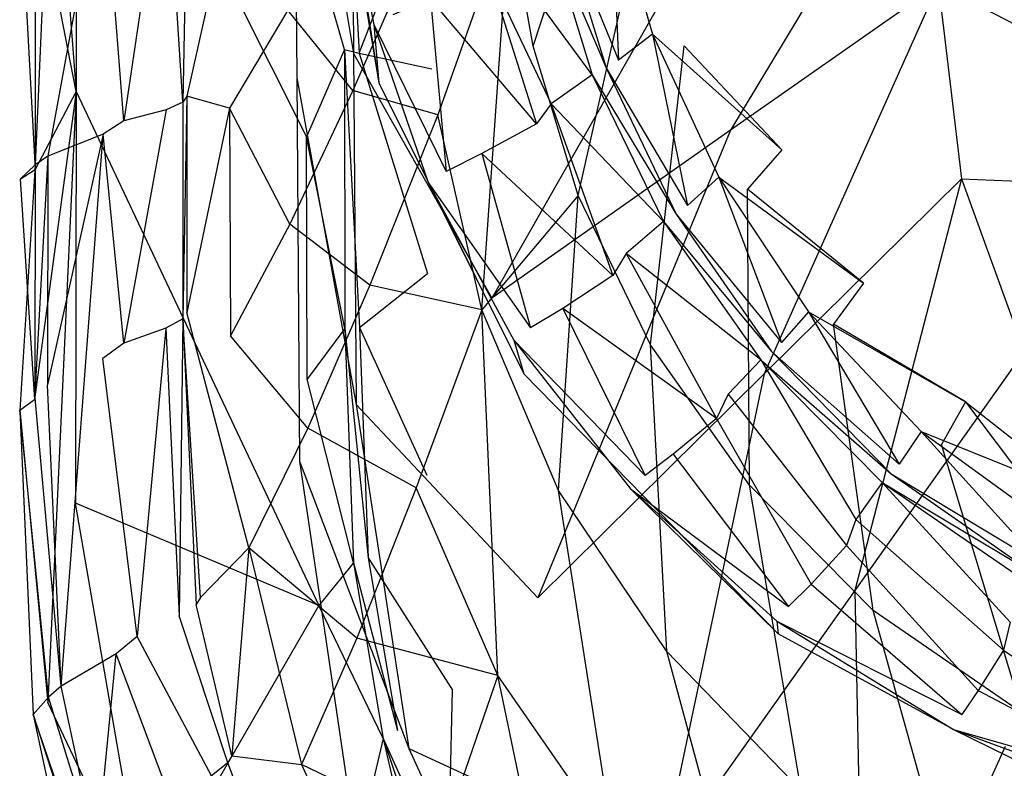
# Model space of a CAD drawing. Extents: x 0 to 0.37, y -0.725 to 0.
# Tile 4 of 21: x 0 to 0.132, y -0.58 to -0.48. Entities that reach past the tile are written whole.
import ezdxf

# ---------------------------------------------------------------- set-up
doc = ezdxf.new("R2010")
doc.units = 0
doc.layers.add('L0_HOMMAGE_666210_KERAMIK___REP', color=7, linetype='CONTINUOUS')

msp = doc.modelspace()

# ---------------------------------------------------------------- linework, layer by layer
at = {"layer": 'L0_HOMMAGE_666210_KERAMIK___REP', "color": 8}
for points, invisible_edges in [([(0.00755, -0.489591, 0.390266), (0.00208, -0.418592, 0.388645), (0.00208, -0.461487, 0.388645), (0.00755, -0.489591, 0.390266)], 13), ([(0.00208, -0.418592, 0.388645), (0.00755, -0.489591, 0.390266), (0.00755, -0.434507, 0.390266), (0.00208, -0.418592, 0.388645)], 14), ([(0.03837, -0.495616, 0.390266), (0.00755, -0.434507, 0.390266), (0.00755, -0.489591, 0.390266), (0.03837, -0.495616, 0.390266)], 13), ([(0.00755, -0.434507, 0.390266), (0.03837, -0.495616, 0.390266), (0.03822, -0.466066, 0.390266), (0.00755, -0.434507, 0.390266)], 14), ([(0.04465, -0.484511, 0.296008), (0.03678, -0.438122, 0.333329), (0.03704, -0.487744, 0.33713), (0.04465, -0.484511, 0.296008)], 13), ([(0.03678, -0.438122, 0.333329), (0.04465, -0.484511, 0.296008), (0.04441, -0.439096, 0.293237), (0.03678, -0.438122, 0.333329)], 14), ([(0.06285, -0.476307, 0.265389), (0.04441, -0.439096, 0.293237), (0.04465, -0.484511, 0.296008), (0.06285, -0.476307, 0.265389)], 13), ([(0.04073, -0.441596), (0.04803, -0.488407), (0.04357, -0.461688, 0.011626), (0.04073, -0.441596)], 14), ([(0.04323, -0.445191, 0.388445), (0.03822, -0.466066, 0.390266), (0.04345, -0.483959, 0.388445), (0.04323, -0.445191, 0.388445)], 14), ([(0.04345, -0.483959, 0.388445), (0.04541, -0.48443, 0.382413), (0.04323, -0.445191, 0.388445), (0.04345, -0.483959, 0.388445)], 14), ([(0.04519, -0.446295, 0.382413), (0.04323, -0.445191, 0.388445), (0.04541, -0.48443, 0.382413), (0.04519, -0.446295, 0.382413)], 13), ([(0.04541, -0.48443, 0.382413), (0.05556, -0.458123, 0.308751), (0.04519, -0.446295, 0.382413), (0.04541, -0.48443, 0.382413)], 14), ([(0.08073, -0.447038, 0.204991), (0.06865, -0.483507, 0.220685), (0.06551, -0.465604, 0.220685), (0.08073, -0.447038, 0.204991)], 13), ([(0.06865, -0.483507, 0.220685), (0.08073, -0.447038, 0.204991), (0.08352, -0.464248, 0.204991), (0.06865, -0.483507, 0.220685)], 14), ([(0.095031, -0.494753, 0.242152), (0.122667, -0.448795, 0.217895), (0.094814, -0.461547, 0.241882), (0.095031, -0.494753, 0.242152)], 13), ([(0.122667, -0.448795, 0.217895), (0.095031, -0.494753, 0.242152), (0.122816, -0.475273, 0.217955), (0.122667, -0.448795, 0.217895)], 14), ([(0.02185, -0.454709, 0.320595), (0.02257, -0.453926, 0.316744), (0.02181, -0.490987, 0.320595), (0.02185, -0.454709, 0.320595)], 13), ([(0.02237, -0.490184, 0.316744), (0.02181, -0.490987, 0.320595), (0.02257, -0.453926, 0.316744), (0.02237, -0.490184, 0.316744)], 14), ([(0.02257, -0.453926, 0.316744), (0.02863, -0.461788, 0.290026), (0.02237, -0.490184, 0.316744), (0.02257, -0.453926, 0.316744)], 13), ([(0.01957, -0.492021, 0.325086), (0.01394, -0.493477, 0.331278), (0.01957, -0.455483, 0.325086), (0.01957, -0.492021, 0.325086)], 14), ([(0.01394, -0.456226, 0.331278), (0.01957, -0.455483, 0.325086), (0.01394, -0.493477, 0.331278), (0.01394, -0.456226, 0.331278)], 13), ([(0.02181, -0.490987, 0.320595), (0.01957, -0.455483, 0.325086), (0.02185, -0.454709, 0.320595), (0.02181, -0.490987, 0.320595)], 14), ([(0.01957, -0.455483, 0.325086), (0.02181, -0.490987, 0.320595), (0.01957, -0.492021, 0.325086), (0.01957, -0.455483, 0.325086)], 13), ([(0.01394, -0.493477, 0.331278), (0.01115, -0.457742, 0.33826), (0.01394, -0.456226, 0.331278), (0.01394, -0.493477, 0.331278)], 14), ([(0.01115, -0.495275, 0.33826), (0.00376, -0.498207, 0.343802), (0.01115, -0.457742, 0.33826), (0.01115, -0.495275, 0.33826)], 14), ([(0.00377, -0.459941, 0.343802), (0.01115, -0.457742, 0.33826), (0.00376, -0.498207, 0.343802), (0.00377, -0.459941, 0.343802)], 13), ([(0.01115, -0.457742, 0.33826), (0.01394, -0.493477, 0.331278), (0.01115, -0.495275, 0.33826), (0.01115, -0.457742, 0.33826)], 13), ([(0.05556, -0.458123, 0.308751), (0.04541, -0.48443, 0.382413), (0.05512, -0.486559, 0.313313), (0.05556, -0.458123, 0.308751)], 13), ([(0.00376, -0.498207, 0.343802), (0.00208, -0.499371, 0.349704), (0.00377, -0.459941, 0.343802), (0.00376, -0.498207, 0.343802)], 14), ([(0.00209, -0.460945, 0.349704), (0.00377, -0.459941, 0.343802), (0.00208, -0.499371, 0.349704), (0.00209, -0.460945, 0.349704)], 13), ([(0.00209, -0.460945, 0.349704), (0.00208, -0.499371, 0.349704), (0.00008, -0.462672, 0.382253), (0.00209, -0.460945, 0.349704)], 14), ([(0.00208, -0.461487, 0.388645), (0.00008, -0.462672, 0.382253), (0.00207, -0.499984, 0.388645), (0.00208, -0.461487, 0.388645)], 13), ([(0.00755, -0.489591, 0.390266), (0.00208, -0.461487, 0.388645), (0.00207, -0.499984, 0.388645), (0.00755, -0.489591, 0.390266)], 14), ([(0.02804, -0.4918, 0.290026), (0.02237, -0.490184, 0.316744), (0.02863, -0.461788, 0.290026), (0.02804, -0.4918, 0.290026)], 14), ([(0.02863, -0.461788, 0.290026), (0.03587, -0.478697, 0.267069), (0.02804, -0.4918, 0.290026), (0.02863, -0.461788, 0.290026)], 13), ([(0.04357, -0.461688, 0.011626), (0.04803, -0.488407), (0.04735, -0.480625, 0.011626), (0.04357, -0.461688, 0.011626)], 14), ([(0.04991, -0.47931, 0.019258), (0.04357, -0.461688, 0.011626), (0.04735, -0.480625, 0.011626), (0.04991, -0.47931, 0.019258)], 13), ([(0.06314, -0.517194, 0.266549), (0.094814, -0.461547, 0.241882), (0.06285, -0.476307, 0.265389), (0.06314, -0.517194, 0.266549)], 13), ([(0.094814, -0.461547, 0.241882), (0.06314, -0.517194, 0.266549), (0.095031, -0.494753, 0.242152), (0.094814, -0.461547, 0.241882)], 14), ([(0.00007, -0.501309, 0.382253), (0.00207, -0.499984, 0.388645), (0.00008, -0.462672, 0.382253), (0.00007, -0.501309, 0.382253)], 14), ([(0.00208, -0.499371, 0.349704), (0.00007, -0.501309, 0.382253), (0.00008, -0.462672, 0.382253), (0.00208, -0.499371, 0.349704)], 14), ([(0.08007, -0.485364, 0.045408), (0.07904, -0.462772, 0.049369), (0.07423, -0.465915, 0.045408), (0.08007, -0.485364, 0.045408)], 13), ([(0.07904, -0.462772, 0.049369), (0.08007, -0.485364, 0.045408), (0.08463, -0.4819, 0.049369), (0.07904, -0.462772, 0.049369)], 14), ([(0.07904, -0.462772, 0.049369), (0.08463, -0.4819, 0.049369), (0.093897, -0.478416, 0.181374), (0.07904, -0.462772, 0.049369)], 14), ([(0.04453, -0.489431, 0.248684), (0.03587, -0.478697, 0.267069), (0.04431, -0.463505, 0.248684), (0.04453, -0.489431, 0.248684)], 14), ([(0.04431, -0.463505, 0.248684), (0.05386, -0.468064, 0.233379), (0.04453, -0.489431, 0.248684), (0.04431, -0.463505, 0.248684)], 13), ([(0.08352, -0.464248, 0.204991), (0.07469, -0.503478, 0.220685), (0.06865, -0.483507, 0.220685), (0.08352, -0.464248, 0.204991)], 13), ([(0.07469, -0.503478, 0.220685), (0.08352, -0.464248, 0.204991), (0.088867, -0.483446, 0.204991), (0.07469, -0.503478, 0.220685)], 14), ([(0.08352, -0.464248, 0.204991), (0.093897, -0.478416, 0.181374), (0.088867, -0.483446, 0.204991), (0.08352, -0.464248, 0.204991)], 14), ([(0.122816, -0.475273, 0.217955), (0.139464, -0.483898, 0.175522), (0.137054, -0.463495, 0.175612), (0.122816, -0.475273, 0.217955)], 14), ([(0.06551, -0.465604, 0.220685), (0.05592, -0.492684, 0.233379), (0.05386, -0.468064, 0.233379), (0.06551, -0.465604, 0.220685)], 14), ([(0.06551, -0.465604, 0.220685), (0.06178, -0.51876, 0.233379), (0.05592, -0.492684, 0.233379), (0.06551, -0.465604, 0.220685)], 13), ([(0.06178, -0.51876, 0.233379), (0.06551, -0.465604, 0.220685), (0.06865, -0.483507, 0.220685), (0.06178, -0.51876, 0.233379)], 14), ([(0.07247, -0.466869, 0.040572), (0.08007, -0.485364, 0.045408), (0.07423, -0.465915, 0.045408), (0.07247, -0.466869, 0.040572)], 14), ([(0.03837, -0.495616, 0.390266), (0.04345, -0.483959, 0.388445), (0.03822, -0.466066, 0.390266), (0.03837, -0.495616, 0.390266)], 13), ([(0.07052, -0.467732, 0.031849), (0.0784, -0.486409, 0.040572), (0.07247, -0.466869, 0.040572), (0.07052, -0.467732, 0.031849)], 14), ([(0.08007, -0.485364, 0.045408), (0.07247, -0.466869, 0.040572), (0.0784, -0.486409, 0.040572), (0.08007, -0.485364, 0.045408)], 13), ([(0.05592, -0.492684, 0.233379), (0.04453, -0.489431, 0.248684), (0.05386, -0.468064, 0.233379), (0.05592, -0.492684, 0.233379)], 14), ([(0.07052, -0.467732, 0.031849), (0.0647, -0.471227, 0.029357), (0.07656, -0.487352, 0.031849), (0.07052, -0.467732, 0.031849)], 14), ([(0.0784, -0.486409, 0.040572), (0.07052, -0.467732, 0.031849), (0.07656, -0.487352, 0.031849), (0.0784, -0.486409, 0.040572)], 13), ([(0.06266, -0.473586, 0.026272), (0.07104, -0.491228, 0.029357), (0.0647, -0.471227, 0.029357), (0.06266, -0.473586, 0.026272)], 14), ([(0.07104, -0.491228, 0.029357), (0.07656, -0.487352, 0.031849), (0.0647, -0.471227, 0.029357), (0.07104, -0.491228, 0.029357)], 13), ([(0.06266, -0.473586, 0.026272), (0.05493, -0.477171, 0.022975), (0.06911, -0.493889, 0.026272), (0.06266, -0.473586, 0.026272)], 14), ([(0.07104, -0.491228, 0.029357), (0.06266, -0.473586, 0.026272), (0.06911, -0.493889, 0.026272), (0.07104, -0.491228, 0.029357)], 13), ([(0.04465, -0.484511, 0.296008), (0.06314, -0.517194, 0.266549), (0.06285, -0.476307, 0.265389), (0.04465, -0.484511, 0.296008)], 14), ([(0.099554, -0.527325, 0.242412), (0.122816, -0.475273, 0.217955), (0.095031, -0.494753, 0.242152), (0.099554, -0.527325, 0.242412)], 13), ([(0.122816, -0.475273, 0.217955), (0.099554, -0.527325, 0.242412), (0.125943, -0.501249, 0.218015), (0.122816, -0.475273, 0.217955)], 14), ([(0.139464, -0.483898, 0.175522), (0.122816, -0.475273, 0.217955), (0.125943, -0.501249, 0.218015), (0.139464, -0.483898, 0.175522)], 13), ([(0.05703, -0.500255, 0.019258), (0.05493, -0.477171, 0.022975), (0.04991, -0.47931, 0.019258), (0.05703, -0.500255, 0.019258)], 13), ([(0.05493, -0.477171, 0.022975), (0.05703, -0.500255, 0.019258), (0.06179, -0.497885, 0.022975), (0.05493, -0.477171, 0.022975)], 14), ([(0.06179, -0.497885, 0.022975), (0.06911, -0.493889, 0.026272), (0.05493, -0.477171, 0.022975), (0.06179, -0.497885, 0.022975)], 13), ([(0.0361, -0.507334, 0.267069), (0.02804, -0.4918, 0.290026), (0.03587, -0.478697, 0.267069), (0.0361, -0.507334, 0.267069)], 14), ([(0.03587, -0.478697, 0.267069), (0.04453, -0.489431, 0.248684), (0.0361, -0.507334, 0.267069), (0.03587, -0.478697, 0.267069)], 13), ([(0.08463, -0.4819, 0.049369), (0.101914, -0.497363, 0.181374), (0.093897, -0.478416, 0.181374), (0.08463, -0.4819, 0.049369)], 14), ([(0.101914, -0.497363, 0.181374), (0.088867, -0.483446, 0.204991), (0.093897, -0.478416, 0.181374), (0.101914, -0.497363, 0.181374)], 14), ([(0.04735, -0.480625, 0.011626), (0.05703, -0.500255, 0.019258), (0.04991, -0.47931, 0.019258), (0.04735, -0.480625, 0.011626)], 14), ([(0.05703, -0.500255, 0.019258), (0.04735, -0.480625, 0.011626), (0.0546, -0.501731, 0.011626), (0.05703, -0.500255, 0.019258)], 13), ([(0.04735, -0.480625, 0.011626), (0.04803, -0.488407), (0.0546, -0.501731, 0.011626), (0.04735, -0.480625, 0.011626)], 14), ([(0.089308, -0.504813, 0.045408), (0.08463, -0.4819, 0.049369), (0.08007, -0.485364, 0.045408), (0.089308, -0.504813, 0.045408)], 13), ([(0.101914, -0.497363, 0.181374), (0.08463, -0.4819, 0.049369), (0.093463, -0.501028, 0.049369), (0.101914, -0.497363, 0.181374)], 13), ([(0.08463, -0.4819, 0.049369), (0.089308, -0.504813, 0.045408), (0.093463, -0.501028, 0.049369), (0.08463, -0.4819, 0.049369)], 14), ([(0.04345, -0.483959, 0.388445), (0.03837, -0.495616, 0.390266), (0.04348, -0.521281, 0.388445), (0.04345, -0.483959, 0.388445)], 14), ([(0.04541, -0.48443, 0.382413), (0.04345, -0.483959, 0.388445), (0.04544, -0.52114, 0.382413), (0.04541, -0.48443, 0.382413)], 13), ([(0.04345, -0.483959, 0.388445), (0.04348, -0.521281, 0.388445), (0.04544, -0.52114, 0.382413), (0.04345, -0.483959, 0.388445)], 14), ([(0.04544, -0.52114, 0.382413), (0.05451, -0.513911, 0.317654), (0.04541, -0.48443, 0.382413), (0.04544, -0.52114, 0.382413)], 14), ([(0.04541, -0.48443, 0.382413), (0.05451, -0.513911, 0.317654), (0.05512, -0.486559, 0.313313), (0.04541, -0.48443, 0.382413)], 14), ([(0.07469, -0.503478, 0.220685), (0.06178, -0.51876, 0.233379), (0.06865, -0.483507, 0.220685), (0.07469, -0.503478, 0.220685)], 14), ([(0.088867, -0.483446, 0.204991), (0.08436, -0.523439, 0.220685), (0.07469, -0.503478, 0.220685), (0.088867, -0.483446, 0.204991)], 13), ([(0.08436, -0.523439, 0.220685), (0.088867, -0.483446, 0.204991), (0.097327, -0.502635, 0.204991), (0.08436, -0.523439, 0.220685)], 14), ([(0.088867, -0.483446, 0.204991), (0.101914, -0.497363, 0.181374), (0.097327, -0.502635, 0.204991), (0.088867, -0.483446, 0.204991)], 13), ([(0.125943, -0.501249, 0.218015), (0.145924, -0.502052, 0.175452), (0.139464, -0.483898, 0.175522), (0.125943, -0.501249, 0.218015)], 14), ([(0.03704, -0.487744, 0.33713), (0.04499, -0.531422, 0.298879), (0.04465, -0.484511, 0.296008), (0.03704, -0.487744, 0.33713)], 14), ([(0.06314, -0.517194, 0.266549), (0.04465, -0.484511, 0.296008), (0.04499, -0.531422, 0.298879), (0.06314, -0.517194, 0.266549)], 13), ([(0.0784, -0.486409, 0.040572), (0.089308, -0.504813, 0.045408), (0.08007, -0.485364, 0.045408), (0.0784, -0.486409, 0.040572)], 14), ([(0.07656, -0.487352, 0.031849), (0.087782, -0.505958, 0.040572), (0.0784, -0.486409, 0.040572), (0.07656, -0.487352, 0.031849)], 14), ([(0.089308, -0.504813, 0.045408), (0.0784, -0.486409, 0.040572), (0.087782, -0.505958, 0.040572), (0.089308, -0.504813, 0.045408)], 13), ([(0.04499, -0.531422, 0.298879), (0.03704, -0.487744, 0.33713), (0.0374, -0.539023, 0.341061), (0.04499, -0.531422, 0.298879)], 13), ([(0.04803, -0.488407), (0.0674, -0.527325), (0.0546, -0.501731, 0.011626), (0.04803, -0.488407)], 14), ([(0.07656, -0.487352, 0.031849), (0.07104, -0.491228, 0.029357), (0.086099, -0.506972, 0.031849), (0.07656, -0.487352, 0.031849)], 14), ([(0.087782, -0.505958, 0.040572), (0.07656, -0.487352, 0.031849), (0.086099, -0.506972, 0.031849), (0.087782, -0.505958, 0.040572)], 13), ([(0.00755, -0.489591, 0.390266), (0.00207, -0.499984, 0.388645), (0.002, -0.530749, 0.388645), (0.00755, -0.489591, 0.390266)], 14), ([(0.00376, -0.571304, 0.388645), (0.00755, -0.489591, 0.390266), (0.002, -0.530749, 0.388645), (0.00376, -0.571304, 0.388645)], 13), ([(0.00755, -0.489591, 0.390266), (0.00376, -0.571304, 0.388645), (0.00748, -0.544616, 0.390266), (0.00755, -0.489591, 0.390266)], 14), ([(0.03999, -0.558331, 0.390266), (0.00755, -0.489591, 0.390266), (0.00748, -0.544616, 0.390266), (0.03999, -0.558331, 0.390266)], 13), ([(0.00755, -0.489591, 0.390266), (0.03999, -0.558331, 0.390266), (0.03844, -0.528038, 0.390266), (0.00755, -0.489591, 0.390266)], 14), ([(0.03844, -0.528038, 0.390266), (0.03837, -0.495616, 0.390266), (0.00755, -0.489591, 0.390266), (0.03844, -0.528038, 0.390266)], 14), ([(0.04683, -0.515477, 0.248684), (0.0361, -0.507334, 0.267069), (0.04453, -0.489431, 0.248684), (0.04683, -0.515477, 0.248684)], 14), ([(0.04453, -0.489431, 0.248684), (0.05592, -0.492684, 0.233379), (0.04683, -0.515477, 0.248684), (0.04453, -0.489431, 0.248684)], 13), ([(0.02181, -0.490987, 0.320595), (0.02181, -0.519975, 0.320595), (0.01957, -0.492021, 0.325086), (0.02181, -0.490987, 0.320595)], 14), ([(0.02181, -0.490987, 0.320595), (0.02237, -0.490184, 0.316744), (0.02181, -0.519975, 0.320595), (0.02181, -0.490987, 0.320595)], 13), ([(0.02237, -0.490184, 0.316744), (0.02235, -0.519122, 0.316744), (0.02181, -0.519975, 0.320595), (0.02237, -0.490184, 0.316744)], 14), ([(0.02237, -0.490184, 0.316744), (0.02804, -0.4918, 0.290026), (0.02235, -0.519122, 0.316744), (0.02237, -0.490184, 0.316744)], 13), ([(0.01956, -0.52123, 0.325086), (0.01392, -0.523249, 0.331278), (0.01957, -0.492021, 0.325086), (0.01956, -0.52123, 0.325086)], 14), ([(0.01394, -0.493477, 0.331278), (0.01957, -0.492021, 0.325086), (0.01392, -0.523249, 0.331278), (0.01394, -0.493477, 0.331278)], 13), ([(0.02181, -0.519975, 0.320595), (0.01956, -0.52123, 0.325086), (0.01957, -0.492021, 0.325086), (0.02181, -0.519975, 0.320595)], 14), ([(0.02804, -0.4918, 0.290026), (0.0282, -0.522244, 0.290026), (0.02235, -0.519122, 0.316744), (0.02804, -0.4918, 0.290026)], 14), ([(0.02804, -0.4918, 0.290026), (0.0361, -0.507334, 0.267069), (0.0282, -0.522244, 0.290026), (0.02804, -0.4918, 0.290026)], 13), ([(0.07931, -0.514192, 0.026272), (0.07104, -0.491228, 0.029357), (0.06911, -0.493889, 0.026272), (0.07931, -0.514192, 0.026272)], 13), ([(0.08107, -0.51123, 0.029357), (0.086099, -0.506972, 0.031849), (0.07104, -0.491228, 0.029357), (0.08107, -0.51123, 0.029357)], 13), ([(0.07104, -0.491228, 0.029357), (0.07931, -0.514192, 0.026272), (0.08107, -0.51123, 0.029357), (0.07104, -0.491228, 0.029357)], 14), ([(0.01392, -0.523249, 0.331278), (0.01115, -0.495275, 0.33826), (0.01394, -0.493477, 0.331278), (0.01392, -0.523249, 0.331278)], 14), ([(0.06178, -0.51876, 0.233379), (0.04683, -0.515477, 0.248684), (0.05592, -0.492684, 0.233379), (0.06178, -0.51876, 0.233379)], 14), ([(0.06911, -0.493889, 0.026272), (0.06179, -0.497885, 0.022975), (0.07931, -0.514192, 0.026272), (0.06911, -0.493889, 0.026272)], 14), ([(0.06927, -0.557297, 0.267689), (0.095031, -0.494753, 0.242152), (0.06314, -0.517194, 0.266549), (0.06927, -0.557297, 0.267689)], 13), ([(0.095031, -0.494753, 0.242152), (0.06927, -0.557297, 0.267689), (0.099554, -0.527325, 0.242412), (0.095031, -0.494753, 0.242152)], 14), ([(0.01115, -0.495275, 0.33826), (0.00556, -0.569095, 0.343802), (0.00372, -0.528791, 0.343802), (0.01115, -0.495275, 0.33826)], 13), ([(0.00376, -0.498207, 0.343802), (0.01115, -0.495275, 0.33826), (0.00372, -0.528791, 0.343802), (0.00376, -0.498207, 0.343802)], 13), ([(0.00556, -0.569095, 0.343802), (0.01115, -0.495275, 0.33826), (0.01111, -0.525267, 0.33826), (0.00556, -0.569095, 0.343802)], 14), ([(0.01115, -0.495275, 0.33826), (0.01392, -0.523249, 0.331278), (0.01111, -0.525267, 0.33826), (0.01115, -0.495275, 0.33826)], 13), ([(0.03844, -0.528038, 0.390266), (0.04348, -0.521281, 0.388445), (0.03837, -0.495616, 0.390266), (0.03844, -0.528038, 0.390266)], 13), ([(0.093463, -0.501028, 0.049369), (0.112819, -0.515216, 0.181374), (0.101914, -0.497363, 0.181374), (0.093463, -0.501028, 0.049369)], 14), ([(0.112819, -0.515216, 0.181374), (0.097327, -0.502635, 0.204991), (0.101914, -0.497363, 0.181374), (0.112819, -0.515216, 0.181374)], 14), ([(0.00208, -0.499371, 0.349704), (0.00376, -0.498207, 0.343802), (0.00203, -0.530086, 0.349704), (0.00208, -0.499371, 0.349704)], 13), ([(0.00376, -0.498207, 0.343802), (0.00372, -0.528791, 0.343802), (0.00203, -0.530086, 0.349704), (0.00376, -0.498207, 0.343802)], 14), ([(0.06829, -0.5212, 0.019258), (0.06179, -0.497885, 0.022975), (0.05703, -0.500255, 0.019258), (0.06829, -0.5212, 0.019258)], 13), ([(0.06179, -0.497885, 0.022975), (0.06829, -0.5212, 0.019258), (0.07263, -0.51859, 0.022975), (0.06179, -0.497885, 0.022975)], 14), ([(0.07263, -0.51859, 0.022975), (0.07931, -0.514192, 0.026272), (0.06179, -0.497885, 0.022975), (0.07263, -0.51859, 0.022975)], 13), ([(0.00007, -0.501309, 0.382253), (0.00208, -0.499371, 0.349704), (0, -0.532195, 0.382253), (0.00007, -0.501309, 0.382253)], 13), ([(0.00208, -0.499371, 0.349704), (0.00203, -0.530086, 0.349704), (0, -0.532195, 0.382253), (0.00208, -0.499371, 0.349704)], 14), ([(0.00207, -0.499984, 0.388645), (0.00007, -0.501309, 0.382253), (0.002, -0.530749, 0.388645), (0.00207, -0.499984, 0.388645)], 13), ([(0.0546, -0.501731, 0.011626), (0.06829, -0.5212, 0.019258), (0.05703, -0.500255, 0.019258), (0.0546, -0.501731, 0.011626)], 14), ([(0, -0.532195, 0.382253), (0.002, -0.530749, 0.388645), (0.00007, -0.501309, 0.382253), (0, -0.532195, 0.382253)], 14), ([(0.101867, -0.523138, 0.045408), (0.093463, -0.501028, 0.049369), (0.089308, -0.504813, 0.045408), (0.101867, -0.523138, 0.045408)], 13), ([(0.112819, -0.515216, 0.181374), (0.093463, -0.501028, 0.049369), (0.105477, -0.519041, 0.049369), (0.112819, -0.515216, 0.181374)], 13), ([(0.093463, -0.501028, 0.049369), (0.101867, -0.523138, 0.045408), (0.105477, -0.519041, 0.049369), (0.093463, -0.501028, 0.049369)], 14), ([(0.111676, -0.556303, 0.242652), (0.125943, -0.501249, 0.218015), (0.099554, -0.527325, 0.242412), (0.111676, -0.556303, 0.242652)], 13), ([(0.125943, -0.501249, 0.218015), (0.111676, -0.556303, 0.242652), (0.134321, -0.524353, 0.218065), (0.125943, -0.501249, 0.218015)], 14), ([(0.145924, -0.502052, 0.175452), (0.125943, -0.501249, 0.218015), (0.134321, -0.524353, 0.218065), (0.145924, -0.502052, 0.175452)], 13), ([(0.06829, -0.5212, 0.019258), (0.0546, -0.501731, 0.011626), (0.06608, -0.522837, 0.011626), (0.06829, -0.5212, 0.019258)], 13), ([(0.0546, -0.501731, 0.011626), (0.0674, -0.527325), (0.06608, -0.522837, 0.011626), (0.0546, -0.501731, 0.011626)], 14), ([(0.097327, -0.502635, 0.204991), (0.097562, -0.542246, 0.220685), (0.08436, -0.523439, 0.220685), (0.097327, -0.502635, 0.204991)], 13), ([(0.097562, -0.542246, 0.220685), (0.097327, -0.502635, 0.204991), (0.108834, -0.520708, 0.204991), (0.097562, -0.542246, 0.220685)], 14), ([(0.097327, -0.502635, 0.204991), (0.112819, -0.515216, 0.181374), (0.108834, -0.520708, 0.204991), (0.097327, -0.502635, 0.204991)], 13), ([(0.07469, -0.503478, 0.220685), (0.07206, -0.542939, 0.233379), (0.06178, -0.51876, 0.233379), (0.07469, -0.503478, 0.220685)], 13), ([(0.07206, -0.542939, 0.233379), (0.07469, -0.503478, 0.220685), (0.08436, -0.523439, 0.220685), (0.07206, -0.542939, 0.233379)], 14), ([(0.087782, -0.505958, 0.040572), (0.101867, -0.523138, 0.045408), (0.089308, -0.504813, 0.045408), (0.087782, -0.505958, 0.040572)], 14), ([(0.086099, -0.506972, 0.031849), (0.100542, -0.524363, 0.040572), (0.087782, -0.505958, 0.040572), (0.086099, -0.506972, 0.031849)], 14), ([(0.101867, -0.523138, 0.045408), (0.087782, -0.505958, 0.040572), (0.100542, -0.524363, 0.040572), (0.101867, -0.523138, 0.045408)], 13), ([(0.03852, -0.534615, 0.267069), (0.0282, -0.522244, 0.290026), (0.0361, -0.507334, 0.267069), (0.03852, -0.534615, 0.267069)], 14), ([(0.0361, -0.507334, 0.267069), (0.04683, -0.515477, 0.248684), (0.03852, -0.534615, 0.267069), (0.0361, -0.507334, 0.267069)], 13), ([(0.086099, -0.506972, 0.031849), (0.08107, -0.51123, 0.029357), (0.099079, -0.525447, 0.031849), (0.086099, -0.506972, 0.031849)], 14), ([(0.100542, -0.524363, 0.040572), (0.086099, -0.506972, 0.031849), (0.099079, -0.525447, 0.031849), (0.100542, -0.524363, 0.040572)], 13), ([(0.093179, -0.53332, 0.026272), (0.08107, -0.51123, 0.029357), (0.07931, -0.514192, 0.026272), (0.093179, -0.53332, 0.026272)], 13), ([(0.099079, -0.525447, 0.031849), (0.08107, -0.51123, 0.029357), (0.09471, -0.530056, 0.029357), (0.099079, -0.525447, 0.031849)], 14), ([(0.08107, -0.51123, 0.029357), (0.093179, -0.53332, 0.026272), (0.09471, -0.530056, 0.029357), (0.08107, -0.51123, 0.029357)], 14), ([(0.05451, -0.513911, 0.317654), (0.04544, -0.52114, 0.382413), (0.05444, -0.54088, 0.321875), (0.05451, -0.513911, 0.317654)], 13), ([(0.07931, -0.514192, 0.026272), (0.07263, -0.51859, 0.022975), (0.093179, -0.53332, 0.026272), (0.07931, -0.514192, 0.026272)], 14), ([(0.053, -0.542567, 0.248684), (0.03852, -0.534615, 0.267069), (0.04683, -0.515477, 0.248684), (0.053, -0.542567, 0.248684)], 14), ([(0.04683, -0.515477, 0.248684), (0.06178, -0.51876, 0.233379), (0.053, -0.542567, 0.248684), (0.04683, -0.515477, 0.248684)], 13), ([(0.105477, -0.519041, 0.049369), (0.126471, -0.53109, 0.181374), (0.112819, -0.515216, 0.181374), (0.105477, -0.519041, 0.049369)], 14), ([(0.126471, -0.53109, 0.181374), (0.108834, -0.520708, 0.204991), (0.112819, -0.515216, 0.181374), (0.126471, -0.53109, 0.181374)], 14), ([(0.04499, -0.531422, 0.298879), (0.06927, -0.557297, 0.267689), (0.06314, -0.517194, 0.266549), (0.04499, -0.531422, 0.298879)], 14), ([(0.08361, -0.540931, 0.019258), (0.07263, -0.51859, 0.022975), (0.06829, -0.5212, 0.019258), (0.08361, -0.540931, 0.019258)], 13), ([(0.07263, -0.51859, 0.022975), (0.08361, -0.540931, 0.019258), (0.087378, -0.538099, 0.022975), (0.07263, -0.51859, 0.022975)], 14), ([(0.093179, -0.53332, 0.026272), (0.07263, -0.51859, 0.022975), (0.087378, -0.538099, 0.022975), (0.093179, -0.53332, 0.026272)], 14), ([(0.01956, -0.52123, 0.325086), (0.02181, -0.519975, 0.320595), (0.02134, -0.559717, 0.325086), (0.01956, -0.52123, 0.325086)], 13), ([(0.02181, -0.519975, 0.320595), (0.0236, -0.558171, 0.320595), (0.02134, -0.559717, 0.325086), (0.02181, -0.519975, 0.320595)], 14), ([(0.02417, -0.557247, 0.316744), (0.02181, -0.519975, 0.320595), (0.02235, -0.519122, 0.316744), (0.02417, -0.557247, 0.316744)], 14), ([(0.02181, -0.519975, 0.320595), (0.02417, -0.557247, 0.316744), (0.0236, -0.558171, 0.320595), (0.02181, -0.519975, 0.320595)], 13), ([(0.02235, -0.519122, 0.316744), (0.03065, -0.55059, 0.290026), (0.02417, -0.557247, 0.316744), (0.02235, -0.519122, 0.316744)], 13), ([(0.03065, -0.55059, 0.290026), (0.02235, -0.519122, 0.316744), (0.0282, -0.522244, 0.290026), (0.03065, -0.55059, 0.290026)], 14), ([(0.06178, -0.51876, 0.233379), (0.06395, -0.567679, 0.248684), (0.053, -0.542567, 0.248684), (0.06178, -0.51876, 0.233379)], 13), ([(0.06395, -0.567679, 0.248684), (0.06178, -0.51876, 0.233379), (0.07206, -0.542939, 0.233379), (0.06395, -0.567679, 0.248684)], 14), ([(0.11759, -0.539424, 0.045408), (0.105477, -0.519041, 0.049369), (0.101867, -0.523138, 0.045408), (0.11759, -0.539424, 0.045408)], 13), ([(0.126471, -0.53109, 0.181374), (0.105477, -0.519041, 0.049369), (0.120517, -0.535067, 0.049369), (0.126471, -0.53109, 0.181374)], 13), ([(0.105477, -0.519041, 0.049369), (0.11759, -0.539424, 0.045408), (0.120517, -0.535067, 0.049369), (0.105477, -0.519041, 0.049369)], 14), ([(0.01392, -0.523249, 0.331278), (0.01956, -0.52123, 0.325086), (0.01572, -0.562478, 0.331278), (0.01392, -0.523249, 0.331278)], 13), ([(0.01956, -0.52123, 0.325086), (0.02134, -0.559717, 0.325086), (0.01572, -0.562478, 0.331278), (0.01956, -0.52123, 0.325086)], 14), ([(0.04348, -0.521281, 0.388445), (0.03844, -0.528038, 0.390266), (0.04463, -0.552608, 0.388445), (0.04348, -0.521281, 0.388445)], 14), ([(0.04348, -0.521281, 0.388445), (0.04658, -0.551955, 0.382413), (0.04544, -0.52114, 0.382413), (0.04348, -0.521281, 0.388445)], 14), ([(0.04658, -0.551955, 0.382413), (0.04348, -0.521281, 0.388445), (0.04463, -0.552608, 0.388445), (0.04658, -0.551955, 0.382413)], 13), ([(0.04544, -0.52114, 0.382413), (0.04658, -0.551955, 0.382413), (0.05444, -0.54088, 0.321875), (0.04544, -0.52114, 0.382413)], 14), ([(0.06608, -0.522837, 0.011626), (0.08361, -0.540931, 0.019258), (0.06829, -0.5212, 0.019258), (0.06608, -0.522837, 0.011626)], 14), ([(0.108834, -0.520708, 0.204991), (0.114099, -0.558974, 0.220685), (0.097562, -0.542246, 0.220685), (0.108834, -0.520708, 0.204991)], 13), ([(0.114099, -0.558974, 0.220685), (0.108834, -0.520708, 0.204991), (0.12324, -0.536774, 0.204991), (0.114099, -0.558974, 0.220685)], 14), ([(0.108834, -0.520708, 0.204991), (0.126471, -0.53109, 0.181374), (0.12324, -0.536774, 0.204991), (0.108834, -0.520708, 0.204991)], 13), ([(0.0282, -0.522244, 0.290026), (0.03852, -0.534615, 0.267069), (0.03065, -0.55059, 0.290026), (0.0282, -0.522244, 0.290026)], 13), ([(0.01572, -0.562478, 0.331278), (0.01111, -0.525267, 0.33826), (0.01392, -0.523249, 0.331278), (0.01572, -0.562478, 0.331278)], 14), ([(0.08361, -0.540931, 0.019258), (0.06608, -0.522837, 0.011626), (0.08169, -0.542718, 0.011626), (0.08361, -0.540931, 0.019258)], 13), ([(0.06608, -0.522837, 0.011626), (0.0674, -0.527325), (0.08169, -0.542718, 0.011626), (0.06608, -0.522837, 0.011626)], 14), ([(0.08436, -0.523439, 0.220685), (0.086524, -0.564496, 0.233379), (0.07206, -0.542939, 0.233379), (0.08436, -0.523439, 0.220685)], 13), ([(0.086524, -0.564496, 0.233379), (0.08436, -0.523439, 0.220685), (0.097562, -0.542246, 0.220685), (0.086524, -0.564496, 0.233379)], 14), ([(0.100542, -0.524363, 0.040572), (0.11759, -0.539424, 0.045408), (0.101867, -0.523138, 0.045408), (0.100542, -0.524363, 0.040572)], 14), ([(0.0129, -0.564808, 0.33826), (0.00556, -0.569095, 0.343802), (0.01111, -0.525267, 0.33826), (0.0129, -0.564808, 0.33826)], 14), ([(0.01111, -0.525267, 0.33826), (0.01572, -0.562478, 0.331278), (0.0129, -0.564808, 0.33826), (0.01111, -0.525267, 0.33826)], 13), ([(0.099079, -0.525447, 0.031849), (0.116515, -0.54073, 0.040572), (0.100542, -0.524363, 0.040572), (0.099079, -0.525447, 0.031849)], 14), ([(0.11759, -0.539424, 0.045408), (0.100542, -0.524363, 0.040572), (0.116515, -0.54073, 0.040572), (0.11759, -0.539424, 0.045408)], 13), ([(0.131758, -0.577198, 0.242822), (0.134321, -0.524353, 0.218065), (0.111676, -0.556303, 0.242652), (0.131758, -0.577198, 0.242822)], 13), ([(0.111787, -0.546804, 0.029357), (0.099079, -0.525447, 0.031849), (0.09471, -0.530056, 0.029357), (0.111787, -0.546804, 0.029357)], 13), ([(0.099079, -0.525447, 0.031849), (0.111787, -0.546804, 0.029357), (0.11533, -0.541884, 0.031849), (0.099079, -0.525447, 0.031849)], 14), ([(0.116515, -0.54073, 0.040572), (0.099079, -0.525447, 0.031849), (0.11533, -0.541884, 0.031849), (0.116515, -0.54073, 0.040572)], 13), ([(0.0674, -0.527325), (0.101426, -0.562117), (0.08169, -0.542718, 0.011626), (0.0674, -0.527325)], 14), ([(0.085684, -0.592972, 0.26871), (0.099554, -0.527325, 0.242412), (0.06927, -0.557297, 0.267689), (0.085684, -0.592972, 0.26871)], 13), ([(0.099554, -0.527325, 0.242412), (0.085684, -0.592972, 0.26871), (0.111676, -0.556303, 0.242652), (0.099554, -0.527325, 0.242412)], 14), ([(0.00556, -0.569095, 0.343802), (0.00203, -0.530086, 0.349704), (0.00372, -0.528791, 0.343802), (0.00556, -0.569095, 0.343802)], 14), ([(0.03999, -0.558331, 0.390266), (0.04463, -0.552608, 0.388445), (0.03844, -0.528038, 0.390266), (0.03999, -0.558331, 0.390266)], 13), ([(0.00385, -0.570581, 0.349704), (0, -0.532195, 0.382253), (0.00203, -0.530086, 0.349704), (0.00385, -0.570581, 0.349704)], 14), ([(0.00203, -0.530086, 0.349704), (0.00556, -0.569095, 0.343802), (0.00385, -0.570581, 0.349704), (0.00203, -0.530086, 0.349704)], 13), ([(0.110545, -0.550319, 0.026272), (0.09471, -0.530056, 0.029357), (0.093179, -0.53332, 0.026272), (0.110545, -0.550319, 0.026272)], 13), ([(0.09471, -0.530056, 0.029357), (0.110545, -0.550319, 0.026272), (0.111787, -0.546804, 0.029357), (0.09471, -0.530056, 0.029357)], 14), ([(0.002, -0.530749, 0.388645), (0, -0.532195, 0.382253), (0.00376, -0.571304, 0.388645), (0.002, -0.530749, 0.388645)], 13), ([(0.0374, -0.539023, 0.341061), (0.05203, -0.577439, 0.301689), (0.04499, -0.531422, 0.298879), (0.0374, -0.539023, 0.341061)], 14), ([(0.06927, -0.557297, 0.267689), (0.04499, -0.531422, 0.298879), (0.05203, -0.577439, 0.301689), (0.06927, -0.557297, 0.267689)], 13), ([(0.120517, -0.535067, 0.049369), (0.142977, -0.544134, 0.181374), (0.126471, -0.53109, 0.181374), (0.120517, -0.535067, 0.049369)], 14), ([(0.126471, -0.53109, 0.181374), (0.140657, -0.549987, 0.204991), (0.12324, -0.536774, 0.204991), (0.126471, -0.53109, 0.181374)], 14), ([(0.140657, -0.549987, 0.204991), (0.126471, -0.53109, 0.181374), (0.142977, -0.544134, 0.181374), (0.140657, -0.549987, 0.204991)], 13), ([(0, -0.532195, 0.382253), (0.00178, -0.572911, 0.382253), (0.00376, -0.571304, 0.388645), (0, -0.532195, 0.382253)], 14), ([(0, -0.532195, 0.382253), (0.00385, -0.570581, 0.349704), (0.00178, -0.572911, 0.382253), (0, -0.532195, 0.382253)], 13), ([(0.105841, -0.55545, 0.022975), (0.093179, -0.53332, 0.026272), (0.087378, -0.538099, 0.022975), (0.105841, -0.55545, 0.022975)], 13), ([(0.093179, -0.53332, 0.026272), (0.105841, -0.55545, 0.022975), (0.110545, -0.550319, 0.026272), (0.093179, -0.53332, 0.026272)], 14), ([(0.04507, -0.562679, 0.267069), (0.03065, -0.55059, 0.290026), (0.03852, -0.534615, 0.267069), (0.04507, -0.562679, 0.267069)], 14), ([(0.03852, -0.534615, 0.267069), (0.053, -0.542567, 0.248684), (0.04507, -0.562679, 0.267069), (0.03852, -0.534615, 0.267069)], 13), ([(0.136601, -0.552819, 0.045408), (0.120517, -0.535067, 0.049369), (0.11759, -0.539424, 0.045408), (0.136601, -0.552819, 0.045408)], 13), ([(0.120517, -0.535067, 0.049369), (0.136601, -0.552819, 0.045408), (0.138703, -0.54823, 0.049369), (0.120517, -0.535067, 0.049369)], 14), ([(0.142977, -0.544134, 0.181374), (0.120517, -0.535067, 0.049369), (0.138703, -0.54823, 0.049369), (0.142977, -0.544134, 0.181374)], 13), ([(0.12324, -0.536774, 0.204991), (0.134095, -0.57272, 0.220685), (0.114099, -0.558974, 0.220685), (0.12324, -0.536774, 0.204991)], 13), ([(0.134095, -0.57272, 0.220685), (0.12324, -0.536774, 0.204991), (0.140657, -0.549987, 0.204991), (0.134095, -0.57272, 0.220685)], 14), ([(0.102788, -0.558472, 0.019258), (0.087378, -0.538099, 0.022975), (0.08361, -0.540931, 0.019258), (0.102788, -0.558472, 0.019258)], 13), ([(0.087378, -0.538099, 0.022975), (0.102788, -0.558472, 0.019258), (0.105841, -0.55545, 0.022975), (0.087378, -0.538099, 0.022975)], 14), ([(0.05203, -0.577439, 0.301689), (0.0374, -0.539023, 0.341061), (0.04482, -0.589318, 0.344922), (0.05203, -0.577439, 0.301689)], 13), ([(0.116515, -0.54073, 0.040572), (0.136601, -0.552819, 0.045408), (0.11759, -0.539424, 0.045408), (0.116515, -0.54073, 0.040572)], 14), ([(0.04658, -0.551955, 0.382413), (0.05787, -0.569637, 0.326327), (0.05444, -0.54088, 0.321875), (0.04658, -0.551955, 0.382413)], 14), ([(0.08169, -0.542718, 0.011626), (0.102788, -0.558472, 0.019258), (0.08361, -0.540931, 0.019258), (0.08169, -0.542718, 0.011626)], 14), ([(0.11533, -0.541884, 0.031849), (0.13583, -0.554184, 0.040572), (0.116515, -0.54073, 0.040572), (0.11533, -0.541884, 0.031849)], 14), ([(0.136601, -0.552819, 0.045408), (0.116515, -0.54073, 0.040572), (0.13583, -0.554184, 0.040572), (0.136601, -0.552819, 0.045408)], 13), ([(0.097562, -0.542246, 0.220685), (0.104482, -0.583072, 0.233379), (0.086524, -0.564496, 0.233379), (0.097562, -0.542246, 0.220685)], 13), ([(0.104482, -0.583072, 0.233379), (0.097562, -0.542246, 0.220685), (0.114099, -0.558974, 0.220685), (0.104482, -0.583072, 0.233379)], 14), ([(0.132435, -0.56057, 0.029357), (0.11533, -0.541884, 0.031849), (0.111787, -0.546804, 0.029357), (0.132435, -0.56057, 0.029357)], 13), ([(0.11533, -0.541884, 0.031849), (0.132435, -0.56057, 0.029357), (0.134978, -0.555389, 0.031849), (0.11533, -0.541884, 0.031849)], 14), ([(0.13583, -0.554184, 0.040572), (0.11533, -0.541884, 0.031849), (0.134978, -0.555389, 0.031849), (0.13583, -0.554184, 0.040572)], 13), ([(0.06395, -0.567679, 0.248684), (0.04507, -0.562679, 0.267069), (0.053, -0.542567, 0.248684), (0.06395, -0.567679, 0.248684)], 14), ([(0.07206, -0.542939, 0.233379), (0.07944, -0.590061, 0.248684), (0.06395, -0.567679, 0.248684), (0.07206, -0.542939, 0.233379)], 13), ([(0.07944, -0.590061, 0.248684), (0.07206, -0.542939, 0.233379), (0.086524, -0.564496, 0.233379), (0.07944, -0.590061, 0.248684)], 14), ([(0.102788, -0.558472, 0.019258), (0.08169, -0.542718, 0.011626), (0.101227, -0.5604, 0.011626), (0.102788, -0.558472, 0.019258)], 13), ([(0.08169, -0.542718, 0.011626), (0.101426, -0.562117), (0.101227, -0.5604, 0.011626), (0.08169, -0.542718, 0.011626)], 14), ([(0.01675, -0.598565, 0.390266), (0.00748, -0.544616, 0.390266), (0.00376, -0.571304, 0.388645), (0.01675, -0.598565, 0.390266)], 14), ([(0.01675, -0.598565, 0.390266), (0.03999, -0.558331, 0.390266), (0.00748, -0.544616, 0.390266), (0.01675, -0.598565, 0.390266)], 13), ([(0.131543, -0.564296, 0.026272), (0.111787, -0.546804, 0.029357), (0.110545, -0.550319, 0.026272), (0.131543, -0.564296, 0.026272)], 13), ([(0.111787, -0.546804, 0.029357), (0.131543, -0.564296, 0.026272), (0.132435, -0.56057, 0.029357), (0.111787, -0.546804, 0.029357)], 14), ([(0.03065, -0.55059, 0.290026), (0.02837, -0.578423, 0.316744), (0.02417, -0.557247, 0.316744), (0.03065, -0.55059, 0.290026)], 14), ([(0.02837, -0.578423, 0.316744), (0.03065, -0.55059, 0.290026), (0.03767, -0.579598, 0.290026), (0.02837, -0.578423, 0.316744)], 13), ([(0.03065, -0.55059, 0.290026), (0.04507, -0.562679, 0.267069), (0.03767, -0.579598, 0.290026), (0.03065, -0.55059, 0.290026)], 13), ([(0.128166, -0.569698, 0.022975), (0.110545, -0.550319, 0.026272), (0.105841, -0.55545, 0.022975), (0.128166, -0.569698, 0.022975)], 13), ([(0.110545, -0.550319, 0.026272), (0.128166, -0.569698, 0.022975), (0.131543, -0.564296, 0.026272), (0.110545, -0.550319, 0.026272)], 14), ([(0.04463, -0.552608, 0.388445), (0.03999, -0.558331, 0.390266), (0.04861, -0.576094, 0.388445), (0.04463, -0.552608, 0.388445)], 14), ([(0.04463, -0.552608, 0.388445), (0.0505, -0.575059, 0.382413), (0.04658, -0.551955, 0.382413), (0.04463, -0.552608, 0.388445)], 14), ([(0.0505, -0.575059, 0.382413), (0.04463, -0.552608, 0.388445), (0.04861, -0.576094, 0.388445), (0.0505, -0.575059, 0.382413)], 13), ([(0.05787, -0.569637, 0.326327), (0.04658, -0.551955, 0.382413), (0.0505, -0.575059, 0.382413), (0.05787, -0.569637, 0.326327)], 13), ([(0.125973, -0.572891, 0.019258), (0.105841, -0.55545, 0.022975), (0.102788, -0.558472, 0.019258), (0.125973, -0.572891, 0.019258)], 13), ([(0.105841, -0.55545, 0.022975), (0.125973, -0.572891, 0.019258), (0.128166, -0.569698, 0.022975), (0.105841, -0.55545, 0.022975)], 14), ([(0.112885, -0.618707, 0.26944), (0.111676, -0.556303, 0.242652), (0.085684, -0.592972, 0.26871), (0.112885, -0.618707, 0.26944)], 13), ([(0.111676, -0.556303, 0.242652), (0.112885, -0.618707, 0.26944), (0.131758, -0.577198, 0.242822), (0.111676, -0.556303, 0.242652)], 14), ([(0.02784, -0.579387, 0.320595), (0.02134, -0.559717, 0.325086), (0.0236, -0.558171, 0.320595), (0.02784, -0.579387, 0.320595)], 14), ([(0.02837, -0.578423, 0.316744), (0.0236, -0.558171, 0.320595), (0.02417, -0.557247, 0.316744), (0.02837, -0.578423, 0.316744)], 14), ([(0.0236, -0.558171, 0.320595), (0.02837, -0.578423, 0.316744), (0.02784, -0.579387, 0.320595), (0.0236, -0.558171, 0.320595)], 13), ([(0.05203, -0.577439, 0.301689), (0.085684, -0.592972, 0.26871), (0.06927, -0.557297, 0.267689), (0.05203, -0.577439, 0.301689)], 14), ([(0.03999, -0.558331, 0.390266), (0.01675, -0.598565, 0.390266), (0.04607, -0.586687, 0.390266), (0.03999, -0.558331, 0.390266)], 14), ([(0.04861, -0.576094, 0.388445), (0.03999, -0.558331, 0.390266), (0.04607, -0.586687, 0.390266), (0.04861, -0.576094, 0.388445)], 14), ([(0.101227, -0.5604, 0.011626), (0.125973, -0.572891, 0.019258), (0.102788, -0.558472, 0.019258), (0.101227, -0.5604, 0.011626)], 14), ([(0.114099, -0.558974, 0.220685), (0.124927, -0.597611, 0.233379), (0.104482, -0.583072, 0.233379), (0.114099, -0.558974, 0.220685)], 13), ([(0.124927, -0.597611, 0.233379), (0.114099, -0.558974, 0.220685), (0.134095, -0.57272, 0.220685), (0.124927, -0.597611, 0.233379)], 14), ([(0.02565, -0.581094, 0.325086), (0.01572, -0.562478, 0.331278), (0.02134, -0.559717, 0.325086), (0.02565, -0.581094, 0.325086)], 14), ([(0.02134, -0.559717, 0.325086), (0.02784, -0.579387, 0.320595), (0.02565, -0.581094, 0.325086), (0.02134, -0.559717, 0.325086)], 13), ([(0.125973, -0.572891, 0.019258), (0.101227, -0.5604, 0.011626), (0.124853, -0.574929, 0.011626), (0.125973, -0.572891, 0.019258)], 13), ([(0.101227, -0.5604, 0.011626), (0.101426, -0.562117), (0.124853, -0.574929, 0.011626), (0.101227, -0.5604, 0.011626)], 14), ([(0.156352, -0.574136, 0.026272), (0.132435, -0.56057, 0.029357), (0.131543, -0.564296, 0.026272), (0.156352, -0.574136, 0.026272)], 13), ([(0.124853, -0.574929, 0.011626), (0.101426, -0.562117), (0.141212, -0.582921), (0.124853, -0.574929, 0.011626)], 14), ([(0.02019, -0.584267, 0.331278), (0.0129, -0.564808, 0.33826), (0.01572, -0.562478, 0.331278), (0.02019, -0.584267, 0.331278)], 14), ([(0.01572, -0.562478, 0.331278), (0.02565, -0.581094, 0.325086), (0.02019, -0.584267, 0.331278), (0.01572, -0.562478, 0.331278)], 13), ([(0.05669, -0.588695, 0.267069), (0.03767, -0.579598, 0.290026), (0.04507, -0.562679, 0.267069), (0.05669, -0.588695, 0.267069)], 14), ([(0.04507, -0.562679, 0.267069), (0.06395, -0.567679, 0.248684), (0.05669, -0.588695, 0.267069), (0.04507, -0.562679, 0.267069)], 13), ([(0.086524, -0.564496, 0.233379), (0.098692, -0.609359, 0.248684), (0.07944, -0.590061, 0.248684), (0.086524, -0.564496, 0.233379)], 13), ([(0.098692, -0.609359, 0.248684), (0.086524, -0.564496, 0.233379), (0.104482, -0.583072, 0.233379), (0.098692, -0.609359, 0.248684)], 14), ([(0.154542, -0.579739, 0.022975), (0.131543, -0.564296, 0.026272), (0.128166, -0.569698, 0.022975), (0.154542, -0.579739, 0.022975)], 13), ([(0.131543, -0.564296, 0.026272), (0.154542, -0.579739, 0.022975), (0.156352, -0.574136, 0.026272), (0.131543, -0.564296, 0.026272)], 14), ([(0.0129, -0.564808, 0.33826), (0.01032, -0.591466, 0.343802), (0.00556, -0.569095, 0.343802), (0.0129, -0.564808, 0.33826)], 13), ([(0.01032, -0.591466, 0.343802), (0.0129, -0.564808, 0.33826), (0.01746, -0.586757, 0.33826), (0.01032, -0.591466, 0.343802)], 14), ([(0.0129, -0.564808, 0.33826), (0.02019, -0.584267, 0.331278), (0.01746, -0.586757, 0.33826), (0.0129, -0.564808, 0.33826)], 13), ([(0.06395, -0.567679, 0.248684), (0.07311, -0.611879, 0.267069), (0.05669, -0.588695, 0.267069), (0.06395, -0.567679, 0.248684)], 13), ([(0.07311, -0.611879, 0.267069), (0.06395, -0.567679, 0.248684), (0.07944, -0.590061, 0.248684), (0.07311, -0.611879, 0.267069)], 14), ([(0.01032, -0.591466, 0.343802), (0.00385, -0.570581, 0.349704), (0.00556, -0.569095, 0.343802), (0.01032, -0.591466, 0.343802)], 14), ([(0.05731, -0.595272, 0.382413), (0.05787, -0.569637, 0.326327), (0.0505, -0.575059, 0.382413), (0.05731, -0.595272, 0.382413)], 14), ([(0.05787, -0.569637, 0.326327), (0.05731, -0.595272, 0.382413), (0.06663, -0.595794, 0.330298), (0.05787, -0.569637, 0.326327)], 13), ([(0.153367, -0.583042, 0.019258), (0.128166, -0.569698, 0.022975), (0.125973, -0.572891, 0.019258), (0.153367, -0.583042, 0.019258)], 13), ([(0.128166, -0.569698, 0.022975), (0.153367, -0.583042, 0.019258), (0.154542, -0.579739, 0.022975), (0.128166, -0.569698, 0.022975)], 14), ([(0.00867, -0.593053, 0.349704), (0.00178, -0.572911, 0.382253), (0.00385, -0.570581, 0.349704), (0.00867, -0.593053, 0.349704)], 14), ([(0.00178, -0.572911, 0.382253), (0.0086, -0.593826, 0.388645), (0.00376, -0.571304, 0.388645), (0.00178, -0.572911, 0.382253)], 14), ([(0.0086, -0.593826, 0.388645), (0.01675, -0.598565, 0.390266), (0.00376, -0.571304, 0.388645), (0.0086, -0.593826, 0.388645)], 13), ([(0.00385, -0.570581, 0.349704), (0.01032, -0.591466, 0.343802), (0.00867, -0.593053, 0.349704), (0.00385, -0.570581, 0.349704)], 13), ([(0.0086, -0.593826, 0.388645), (0.00178, -0.572911, 0.382253), (0.00667, -0.595513, 0.382253), (0.0086, -0.593826, 0.388645)], 13), ([(0.00178, -0.572911, 0.382253), (0.00867, -0.593053, 0.349704), (0.00667, -0.595513, 0.382253), (0.00178, -0.572911, 0.382253)], 13), ([(0.124853, -0.574929, 0.011626), (0.153367, -0.583042, 0.019258), (0.125973, -0.572891, 0.019258), (0.124853, -0.574929, 0.011626)], 14), ([(0.134095, -0.57272, 0.220685), (0.147839, -0.608014, 0.233379), (0.124927, -0.597611, 0.233379), (0.134095, -0.57272, 0.220685)], 13), ([(0.04861, -0.576094, 0.388445), (0.05731, -0.595272, 0.382413), (0.0505, -0.575059, 0.382413), (0.04861, -0.576094, 0.388445)], 14), ([(0.153367, -0.583042, 0.019258), (0.124853, -0.574929, 0.011626), (0.152766, -0.585151, 0.011626), (0.153367, -0.583042, 0.019258)], 13), ([(0.124853, -0.574929, 0.011626), (0.141212, -0.582921), (0.152766, -0.585151, 0.011626), (0.124853, -0.574929, 0.011626)], 14), ([(0.05754, -0.615143, 0.390266), (0.04861, -0.576094, 0.388445), (0.04607, -0.586687, 0.390266), (0.05754, -0.615143, 0.390266)], 13), ([(0.05731, -0.595272, 0.382413), (0.04861, -0.576094, 0.388445), (0.05552, -0.596637, 0.388445), (0.05731, -0.595272, 0.382413)], 13), ([(0.04861, -0.576094, 0.388445), (0.05754, -0.615143, 0.390266), (0.05552, -0.596637, 0.388445), (0.04861, -0.576094, 0.388445)], 14), ([(0.04482, -0.589318, 0.344922), (0.07089, -0.618386, 0.3042), (0.05203, -0.577439, 0.301689), (0.04482, -0.589318, 0.344922)], 14), ([(0.085684, -0.592972, 0.26871), (0.05203, -0.577439, 0.301689), (0.07089, -0.618386, 0.3042), (0.085684, -0.592972, 0.26871)], 13), ([(0.147594, -0.63654, 0.26995), (0.131758, -0.577198, 0.242822), (0.112885, -0.618707, 0.26944), (0.147594, -0.63654, 0.26995)], 13), ([(0.03649, -0.602029, 0.316744), (0.02784, -0.579387, 0.320595), (0.02837, -0.578423, 0.316744), (0.03649, -0.602029, 0.316744)], 14), ([(0.02837, -0.578423, 0.316744), (0.03767, -0.579598, 0.290026), (0.03649, -0.602029, 0.316744), (0.02837, -0.578423, 0.316744)], 14), ([(0.036, -0.603043, 0.320595), (0.02565, -0.581094, 0.325086), (0.02784, -0.579387, 0.320595), (0.036, -0.603043, 0.320595)], 14), ([(0.02784, -0.579387, 0.320595), (0.03649, -0.602029, 0.316744), (0.036, -0.603043, 0.320595), (0.02784, -0.579387, 0.320595)], 13), ([(0.03767, -0.579598, 0.290026), (0.04997, -0.606487, 0.290026), (0.03649, -0.602029, 0.316744), (0.03767, -0.579598, 0.290026)], 14), ([(0.03767, -0.579598, 0.290026), (0.05669, -0.588695, 0.267069), (0.04997, -0.606487, 0.290026), (0.03767, -0.579598, 0.290026)], 13)]:
    msp.add_3dface(points, dxfattribs=dict(at, invisible_edges=invisible_edges))

doc.saveas('drawing.dxf')
